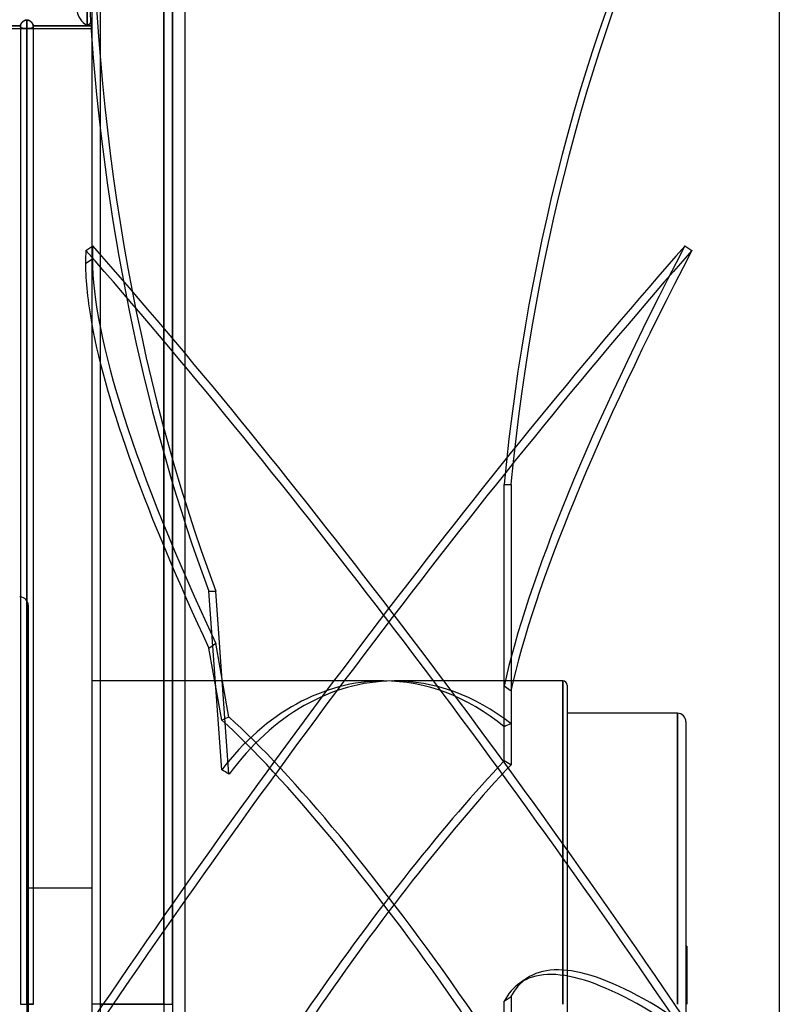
# Model space of a CAD drawing. Header units: millimetres. Extents: x -97 to 81, y -215 to 215.
# Tile 74 of 82: x -8 to 81, y 0 to 116. Entities that reach past the tile are written whole.
import ezdxf

# ---------------------------------------------------------------- set-up
doc = ezdxf.new("R2010")
doc.units = ezdxf.units.MM
doc.layers.add('MAIN-1', color=7, linetype='Continuous')
doc.layers.add('MAIN-2', color=7, linetype='Continuous')

msp = doc.modelspace()

# ---------------------------------------------------------------- linework, layer by layer
at = {"layer": 'MAIN-1'}
for p, q in [((0, 195), (0, -195)), ((11, -195), (11, 195)), ((81, 153.5), (81, -153.5)), ((-0.57, 121.31), (-0.57, 115.38)), ((-15.7, 115.38), (-8.42, 115.38)), ((-15.69, 115.05), (-8.42, 115.05)), ((-8.41, 115.41), (-8.42, 115.38)), ((-8.42, 115.38), (-8.42, 115.37)), ((-8.42, 115.37), (-8.42, 115.37)), ((-8.42, 115.37), (-8.42, 115.36)), ((-8.42, 115.36), (-8.42, 115.35)), ((-8.42, 115.35), (-8.42, 115.35)), ((-8.42, 115.35), (-8.42, 115.34)), ((-8.42, 115.34), (-8.42, 0)), ((-8.4, 115.44), (-8.41, 115.41)), ((-8.39, 115.48), (-8.4, 115.44)), ((-8.38, 115.51), (-8.39, 115.48)), ((-8.37, 115.54), (-8.38, 115.51)), ((-8.35, 115.58), (-8.37, 115.54)), ((-8.33, 115.61), (-8.35, 115.58)), ((-8.31, 115.64), (-8.33, 115.61)), ((-8.29, 115.68), (-8.31, 115.64)), ((-8.27, 115.71), (-8.29, 115.68)), ((-8.24, 115.74), (-8.27, 115.71)), ((-8.22, 115.77), (-8.24, 115.74)), ((-8.19, 115.81), (-8.22, 115.77)), ((-8.16, 115.83), (-8.19, 115.81)), ((-8.12, 115.86), (-8.16, 115.83)), ((-8.09, 115.89), (-8.12, 115.86)), ((-8.06, 115.92), (-8.09, 115.89)), ((-8.02, 115.94), (-8.06, 115.92)), ((-7.98, 115.96), (-8.02, 115.94)), ((-7.95, 115.98), (-7.98, 115.96)), ((-7.91, 116), (-7.95, 115.98)), ((-7.87, 116.02), (-7.91, 116)), ((-7.83, 116.03), (-7.87, 116.02)), ((-7.78, 116.04), (-7.83, 116.03)), ((-7.74, 116.05), (-7.78, 116.04)), ((-7.7, 116.05), (-7.74, 116.05)), ((-7.66, 116.05), (-7.7, 116.05)), ((-7.66, 116.05), (-7.66, 0)), ((-7.61, 116.05), (-7.66, 116.05)), ((-7.57, 116.05), (-7.61, 116.05)), ((-7.53, 116.04), (-7.57, 116.05)), ((-7.49, 116.03), (-7.53, 116.04)), ((-7.45, 116.02), (-7.49, 116.03)), ((-7.41, 116), (-7.45, 116.02)), ((-7.37, 115.98), (-7.41, 116)), ((-7.33, 115.96), (-7.37, 115.98)), ((-7.29, 115.94), (-7.33, 115.96)), ((-7.26, 115.92), (-7.29, 115.94)), ((-7.22, 115.89), (-7.26, 115.92)), ((-7.19, 115.86), (-7.22, 115.89)), ((-7.16, 115.83), (-7.19, 115.86)), ((-7.13, 115.81), (-7.16, 115.83)), ((-7.1, 115.77), (-7.13, 115.81)), ((-7.07, 115.74), (-7.1, 115.77)), ((-7.04, 115.71), (-7.07, 115.74)), ((-7.02, 115.68), (-7.04, 115.71)), ((-7, 115.65), (-7.02, 115.68)), ((-6.98, 115.61), (-7, 115.65)), ((-6.96, 115.58), (-6.98, 115.61)), ((-6.94, 115.54), (-6.96, 115.58)), ((-6.93, 115.51), (-6.94, 115.54)), ((-6.92, 115.48), (-6.93, 115.51)), ((-6.91, 115.45), (-6.92, 115.48)), ((-6.9, 115.41), (-6.91, 115.45)), ((-6.9, 115.38), (-6.9, 115.41)), ((-6.9, 115.38), (-0.57, 115.38)), ((-6.9, 115.37), (-6.9, 115.38)), ((-6.9, 115.38), (-6.9, 115.38)), ((-6.89, 115.36), (-6.9, 115.37)), ((-6.89, 115.35), (-6.89, 115.36)), ((-6.89, 115.36), (-6.89, 115.36)), ((-6.89, 115.34), (-6.89, 115.35)), ((-6.89, 115.35), (-6.89, 115.35)), ((-6.89, 0), (-6.89, 115.34)), ((-6.89, 115.05), (0, 115.05)), ((-0.57, 115.38), (0, 115.38)), ((-0.69, 88.88), (0, 89.36)), ((0, 87.83), (-0.75, 87.32)), ((-6.89, 13.73), (0, 13.73)), ((-8.42, 0), (-7.66, 0)), ((-7.66, 0), (-7.66, -116.05)), ((-6.89, 0), (-7.66, 0))]:
    msp.add_line(p, q, dxfattribs=at)
msp.add_arc((-8.5, 47.04), 1, 85.3396, 90, dxfattribs=at)
for centre, major_axis, ratio, start_param, end_param in [((-0.57, 116.19), (1.06, -1.06), 0.414214, -2.748894, -1.178097), ((-0.57, 116.19), (-1.06, -1.06), 0.414214, 1.178097, 1.701696), ((92.48, 133.76), (0, -158.6), 0.587785, -1.452541, -1.444286), ((92.48, -34.71), (90.16, -130.48), 0.181636, -2.91776, -2.884542), ((92.48, -34.71), (90.16, -130.48), 0.181636, -2.884542, -2.758032)]:
    msp.add_ellipse(centre, major_axis=major_axis, ratio=ratio, start_param=start_param, end_param=end_param, dxfattribs=at)
at = {"layer": 'MAIN-2'}
for p, q in [((1, 194), (1, -194)), ((9.5, 153.5), (9.5, 0)), ((9.5, 0), (9.5, 153.5)), ((8.5, 152.5), (8.5, 0)), ((8.5, 0), (8.5, 152.5)), ((-0.57, 115.38), (-0.57, 121.31)), ((-8.42, 115.38), (-15.7, 115.38)), ((-8.42, 115.38), (-8.41, 115.41)), ((-8.42, 115.37), (-8.42, 115.38)), ((-8.42, 115.36), (-8.42, 115.37)), ((-8.42, 115.37), (-8.42, 115.37)), ((-8.42, 115.35), (-8.42, 115.36)), ((-8.42, 115.34), (-8.42, 115.35)), ((-8.42, 115.35), (-8.42, 115.35)), ((-8.42, 115.31), (-8.42, 115.34)), ((-8.42, 115.34), (-8.42, 115.31)), ((-8.41, 115.29), (-8.42, 115.31)), ((-8.42, 115.31), (-8.41, 115.28)), ((-8.42, 115.05), (-7.76, 115.05)), ((-8.41, 115.41), (-8.4, 115.45)), ((-8.41, 115.27), (-8.41, 115.29)), ((-8.41, 115.28), (-8.41, 115.26)), ((-8.4, 115.25), (-8.41, 115.27)), ((-8.41, 115.26), (-8.4, 115.23)), ((-8.4, 115.45), (-8.39, 115.48)), ((-8.4, 115.23), (-8.4, 115.25)), ((-8.39, 115.21), (-8.4, 115.23)), ((-8.4, 115.23), (-8.39, 115.21)), ((-8.39, 115.48), (-8.38, 115.51)), ((-8.37, 115.19), (-8.39, 115.21)), ((-8.39, 115.21), (-8.37, 115.19)), ((-8.38, 115.51), (-8.37, 115.54)), ((-8.37, 115.54), (-8.35, 115.58)), ((-8.36, 115.17), (-8.37, 115.19)), ((-8.37, 115.19), (-8.36, 115.17)), ((-8.34, 115.16), (-8.36, 115.17)), ((-8.36, 115.17), (-8.34, 115.15)), ((-8.35, 115.58), (-8.33, 115.61)), ((-8.33, 115.14), (-8.34, 115.16)), ((-8.34, 115.15), (-8.32, 115.14)), ((-8.33, 115.61), (-8.31, 115.65)), ((-8.31, 115.13), (-8.33, 115.14)), ((-8.32, 115.14), (-8.3, 115.12)), ((-8.31, 115.65), (-8.29, 115.68)), ((-8.29, 115.12), (-8.31, 115.13)), ((-8.3, 115.12), (-8.27, 115.11)), ((-8.29, 115.68), (-8.27, 115.71)), ((-8.27, 115.11), (-8.29, 115.12)), ((-8.27, 115.71), (-8.24, 115.74)), ((-8.25, 115.1), (-8.27, 115.11)), ((-8.27, 115.11), (-8.25, 115.1)), ((-8.22, 115.09), (-8.25, 115.1)), ((-8.25, 115.1), (-8.22, 115.09)), ((-8.24, 115.74), (-8.21, 115.78)), ((-8.2, 115.08), (-8.22, 115.09)), ((-8.22, 115.09), (-8.19, 115.08)), ((-8.21, 115.78), (-8.19, 115.81)), ((-8.17, 115.07), (-8.2, 115.08)), ((-8.19, 115.81), (-8.16, 115.84)), ((-8.19, 115.08), (-8.16, 115.07)), ((-8.15, 115.07), (-8.17, 115.07)), ((-8.16, 115.84), (-8.12, 115.86)), ((-8.16, 115.07), (-8.13, 115.07)), ((-8.12, 115.06), (-8.15, 115.07)), ((-8.13, 115.07), (-8.1, 115.06)), ((-8.12, 115.86), (-8.09, 115.89)), ((-8.09, 115.06), (-8.12, 115.06)), ((-8.1, 115.06), (-8.07, 115.06)), ((-8.09, 115.89), (-8.06, 115.92)), ((-8.06, 115.06), (-8.09, 115.06)), ((-8.07, 115.06), (-8.03, 115.05)), ((-8.06, 115.92), (-8.02, 115.94)), ((-8.03, 115.05), (-8.06, 115.06)), ((-8, 115.05), (-8.03, 115.05)), ((-8.03, 115.05), (-8, 115.05)), ((-8.02, 115.94), (-7.98, 115.96)), ((-7.97, 115.05), (-8, 115.05)), ((-8, 115.05), (-7.96, 115.05)), ((-7.98, 115.96), (-7.95, 115.98)), ((-7.94, 115.05), (-7.97, 115.05)), ((-7.96, 115.05), (-7.92, 115.05)), ((-7.95, 115.98), (-7.91, 116)), ((-7.9, 115.05), (-7.94, 115.05)), ((-7.92, 115.05), (-7.89, 115.05)), ((-7.91, 116), (-7.87, 116.02)), ((-7.87, 115.05), (-7.9, 115.05)), ((-7.89, 115.05), (-7.85, 115.05)), ((-7.87, 116.02), (-7.83, 116.03)), ((-7.84, 115.05), (-7.87, 115.05)), ((-7.85, 115.05), (-7.81, 115.05)), ((-7.8, 115.05), (-7.84, 115.05)), ((-7.83, 116.03), (-7.78, 116.04)), ((-7.81, 115.05), (-7.76, 115.05)), ((-7.77, 115.05), (-7.8, 115.05)), ((-7.78, 116.04), (-7.74, 116.05)), ((-7.75, 115.05), (-7.77, 115.05)), ((-7.76, 115.05), (-7.75, 115.05)), ((-7.73, 115.05), (-7.75, 115.05)), ((-7.75, 115.05), (-7.73, 115.05)), ((-7.74, 116.05), (-7.7, 116.05)), ((-7.71, 115.05), (-7.73, 115.05)), ((-7.73, 115.05), (-7.71, 115.05)), ((-7.69, 115.05), (-7.71, 115.05)), ((-7.71, 115.05), (-7.69, 115.05)), ((-7.7, 116.05), (-7.66, 116.05)), ((-7.67, 115.05), (-7.69, 115.05)), ((-7.69, 115.05), (-7.67, 115.05)), ((-7.66, 115.05), (-7.67, 115.05)), ((-7.67, 115.05), (-7.66, 115.05)), ((-7.66, 0), (-7.66, 116.05)), ((-7.66, 116.05), (-7.61, 116.05)), ((-7.66, 115.05), (-7.66, 0)), ((-7.66, 0), (-7.66, 115.05)), ((-7.64, 115.05), (-7.66, 115.05)), ((-7.66, 115.05), (-7.64, 115.05)), ((-7.62, 115.05), (-7.64, 115.05)), ((-7.64, 115.05), (-7.62, 115.05)), ((-7.6, 115.05), (-7.62, 115.05)), ((-7.62, 115.05), (-7.6, 115.05)), ((-7.61, 116.05), (-7.57, 116.05)), ((-7.58, 115.05), (-7.6, 115.05)), ((-7.6, 115.05), (-7.58, 115.05)), ((-7.57, 115.05), (-7.58, 115.05)), ((-7.58, 115.05), (-7.57, 115.05)), ((-7.57, 116.05), (-7.53, 116.04)), ((-7.55, 115.05), (-7.57, 115.05)), ((-7.57, 115.05), (-7.55, 115.05)), ((-7.51, 115.05), (-7.55, 115.05)), ((-7.55, 115.05), (-7.51, 115.05)), ((-7.55, 115.05), (-6.89, 115.05)), ((-7.53, 116.04), (-7.49, 116.03)), ((-7.47, 115.05), (-7.51, 115.05)), ((-7.51, 115.05), (-7.47, 115.05)), ((-7.49, 116.03), (-7.45, 116.02)), ((-7.43, 115.05), (-7.47, 115.05)), ((-7.47, 115.05), (-7.44, 115.05)), ((-7.45, 116.02), (-7.41, 116)), ((-7.44, 115.05), (-7.4, 115.05)), ((-7.39, 115.05), (-7.43, 115.05)), ((-7.41, 116), (-7.37, 115.99)), ((-7.4, 115.05), (-7.36, 115.05)), ((-7.35, 115.05), (-7.39, 115.05)), ((-7.37, 115.99), (-7.33, 115.97)), ((-7.36, 115.05), (-7.33, 115.05)), ((-7.31, 115.05), (-7.35, 115.05)), ((-7.33, 115.97), (-7.3, 115.94)), ((-7.33, 115.05), (-7.3, 115.05)), ((-7.28, 115.05), (-7.31, 115.05)), ((-7.3, 115.94), (-7.26, 115.92)), ((-7.3, 115.05), (-7.27, 115.05)), ((-7.25, 115.06), (-7.28, 115.05)), ((-7.27, 115.05), (-7.23, 115.06)), ((-7.26, 115.92), (-7.23, 115.89)), ((-7.21, 115.06), (-7.25, 115.06)), ((-7.23, 115.89), (-7.19, 115.87)), ((-7.23, 115.06), (-7.2, 115.06)), ((-7.18, 115.07), (-7.21, 115.06)), ((-7.2, 115.06), (-7.17, 115.07)), ((-7.19, 115.87), (-7.16, 115.84)), ((-7.15, 115.07), (-7.18, 115.07)), ((-7.17, 115.07), (-7.15, 115.07)), ((-7.16, 115.84), (-7.13, 115.81)), ((-7.12, 115.08), (-7.15, 115.07)), ((-7.15, 115.07), (-7.12, 115.08)), ((-7.13, 115.81), (-7.1, 115.78)), ((-7.09, 115.09), (-7.12, 115.08)), ((-7.12, 115.08), (-7.09, 115.09)), ((-7.1, 115.78), (-7.07, 115.75)), ((-7.07, 115.1), (-7.09, 115.09)), ((-7.09, 115.09), (-7.07, 115.1)), ((-7.07, 115.75), (-7.05, 115.71)), ((-7.04, 115.11), (-7.07, 115.1)), ((-7.07, 115.1), (-7.04, 115.11)), ((-7.05, 115.71), (-7.02, 115.68)), ((-7.02, 115.12), (-7.04, 115.11)), ((-7.04, 115.11), (-7.02, 115.12)), ((-7.02, 115.68), (-7, 115.65)), ((-6.99, 115.13), (-7.02, 115.12)), ((-7.02, 115.12), (-7, 115.13)), ((-7, 115.65), (-6.98, 115.61)), ((-7, 115.13), (-6.98, 115.14)), ((-6.97, 115.15), (-6.99, 115.13)), ((-6.98, 115.61), (-6.96, 115.58)), ((-6.98, 115.14), (-6.96, 115.16)), ((-6.96, 115.17), (-6.97, 115.15)), ((-6.96, 115.58), (-6.94, 115.55)), ((-6.94, 115.19), (-6.96, 115.17)), ((-6.96, 115.16), (-6.95, 115.18)), ((-6.95, 115.18), (-6.93, 115.2)), ((-6.94, 115.55), (-6.93, 115.51)), ((-6.93, 115.21), (-6.94, 115.19)), ((-6.93, 115.51), (-6.92, 115.48)), ((-6.91, 115.23), (-6.93, 115.21)), ((-6.93, 115.2), (-6.92, 115.22)), ((-6.92, 115.48), (-6.91, 115.45)), ((-6.92, 115.22), (-6.91, 115.24)), ((-6.91, 115.45), (-6.9, 115.41)), ((-6.9, 115.28), (-6.91, 115.26)), ((-6.91, 115.26), (-6.91, 115.23)), ((-6.91, 115.24), (-6.9, 115.26)), ((-6.9, 115.41), (-6.9, 115.38)), ((-6.9, 115.38), (-6.9, 115.37)), ((-0.57, 115.38), (-6.9, 115.38)), ((-6.9, 115.37), (-6.89, 115.37)), ((-6.89, 115.34), (-6.9, 115.31)), ((-6.9, 115.31), (-6.9, 115.28)), ((-6.9, 115.29), (-6.89, 115.31)), ((-6.9, 115.26), (-6.9, 115.29)), ((-6.89, 115.37), (-6.89, 115.36)), ((-6.89, 115.36), (-6.89, 115.35)), ((-6.89, 115.35), (-6.89, 115.35)), ((-6.89, 115.35), (-6.89, 115.34)), ((-6.89, 115.31), (-6.89, 115.34)), ((0, 115.38), (-0.57, 115.38)), ((0, 89.36), (0.12, 89.43)), ((69.88, 89.43), (70.69, 88.88)), ((0.06, 87.87), (0, 87.83)), ((48.58, 32.74), (48.58, 61.3)), ((48.58, 61.3), (49.39, 61.3)), ((49.39, 61.3), (49.39, 36.97)), ((15.31, 27.65), (13.8, 48.7)), ((13.8, 48.7), (14.6, 48.7)), ((16.16, 27.14), (14.6, 48.7)), ((-7.5, 47.04), (-7.5, -47.04)), ((13.8, 42), (14.6, 42.56)), ((15.31, 33.51), (13.8, 42)), ((16.16, 33.85), (14.6, 42.56)), ((34.38, 38.12), (0, 38.12)), ((55.5, 38.12), (35.62, 38.12)), ((48.58, 28.7), (48.58, 37.53)), ((48.58, 37.53), (49.39, 36.97)), ((55.5, 38.12), (55.5, 0)), ((55.5, 0), (55.5, 38.12)), ((56, 37.62), (56, -37.62)), ((49.39, 36.97), (49.39, 28.25)), ((69, 34.31), (56, 34.31)), ((69, 34.31), (69, 0)), ((69, 0), (69, 34.31)), ((70, 33.31), (70, -33.31)), ((-7.5, 13.73), (-6.89, 13.73)), ((70.1, 6.86), (70, 6.86)), ((70.1, 6.86), (70.1, 0)), ((51.22, 3.04), (50.41, 2.49)), ((-8.42, 0), (-7.66, 0)), ((-7.66, 0), (-6.89, 0)), ((8.5, 0), (0, 0)), ((1, 0), (9.5, 0)), ((8.5, 0), (8.5, -152.5)), ((9.5, 0), (9.5, -153.5)), ((48.58, 0.36), (49.39, 0.92)), ((48.58, -8.47), (48.58, 0.36)), ((49.39, 0.92), (49.39, -7.8))]:
    msp.add_line(p, q, dxfattribs=at)
for centre, radius, end in [((-8.5, 47.04), 1, 85.3396), ((55.5, 37.62), 0.5, 90), ((69, 33.31), 1, 90)]:
    msp.add_arc(centre, radius, 0, end, dxfattribs=at)
for centre, major_axis, ratio, start_param, end_param in [((140.57, 35.63), (0, -158.6), 0.587785, -2.280953, -1.73342), ((141.38, 35.63), (0, -158.6), 0.587785, -2.280953, -1.73342), ((93.29, 133.76), (0, 158.6), 0.587785, 1.570796, 2.13685), ((92.48, 133.76), (0, -158.6), 0.587785, -1.541514, -1.452541), ((-0.57, 116.19), (1.06, -1.06), 0.414214, -2.748894, -1.178097), ((-0.57, 116.19), (-1.06, -1.06), 0.414214, 1.178097, 1.701696), ((92.48, 133.76), (0, -158.6), 0.587785, -1.444286, -1.004743), ((34.6, -13.86), (-110.45, -159.84), 0.181636, -2.142006, -1.520067), ((93.29, -34.16), (-90.16, 130.48), 0.181636, 0.223833, 0.25705), ((35.4, -13.86), (-110.45, 159.84), 0.181636, -1.627905, -0.999587), ((140.57, 150.01), (-90.16, -130.48), 0.181636, -0.967207, -0.419674), ((34.6, -14.42), (110.45, -159.84), 0.181636, 1.513687, 2.142006), ((35.4, -14.42), (110.45, 159.84), 0.181636, 0.999587, 1.627905), ((141.38, 149.45), (-90.16, -130.48), 0.181636, -0.967207, -0.419674), ((93.29, -34.16), (-90.16, 130.48), 0.181636, 0.25705, 0.823104), ((92.48, -34.71), (90.16, -130.48), 0.181636, -2.758032, -2.318489), ((34.38, 0), (0, -38.12), 0.726543, -3.14097, -2.382349), ((35.62, 0), (0, 38.12), 0.726543, 0.006747, 0.778817), ((34.38, 0), (0, -38.12), 0.726543, 2.603458, 3.142215), ((35.62, 0), (0, 38.12), 0.726543, -0.520274, 0.006747), ((-15.03, 0), (-52.46, -36.29), 0.222939, -2.35201, -2.332437), ((35.62, 0), (27.11, -37.91), 0.150264, 1.463752, 2.556728), ((34.38, 0), (27.11, -37.91), 0.150264, 1.463752, 2.537155), ((75.47, 0), (-52.47, 0), 0.726543, -1.050522, -1.032662), ((34.38, 0), (27.11, 37.91), 0.150264, 0.825547, 1.677841), ((35.62, 0), (27.11, 37.91), 0.150264, 0.843407, 1.677841), ((75.47, 0), (-52.17, 37.31), 0.150264, -0.943478, -0.925617), ((-15.03, 0), (-52.51, 11.16), 0.694273, -2.052436, -2.032862), ((140.57, -127.99), (90.16, -130.48), 0.181636, 2.688487, 3.14159), ((141.38, -127.44), (90.16, -130.48), 0.181636, 2.688487, 3.14159), ((140.57, -127.99), (90.16, -130.48), 0.181636, 3.14159, 3.236019), ((141.38, -127.44), (90.16, -130.48), 0.181636, 3.14159, 3.236019), ((34.38, 0), (27.11, 37.91), 0.150264, 1.677841, 2.122925), ((35.62, 0), (27.11, 37.91), 0.150264, 1.677841, 2.142499), ((34.38, 0), (27.11, -37.91), 0.150264, 1.239776, 1.463752), ((35.62, 0), (27.11, -37.91), 0.150264, 1.257637, 1.463752)]:
    msp.add_ellipse(centre, major_axis=major_axis, ratio=ratio, start_param=start_param, end_param=end_param, dxfattribs=at)

doc.saveas('drawing.dxf')
